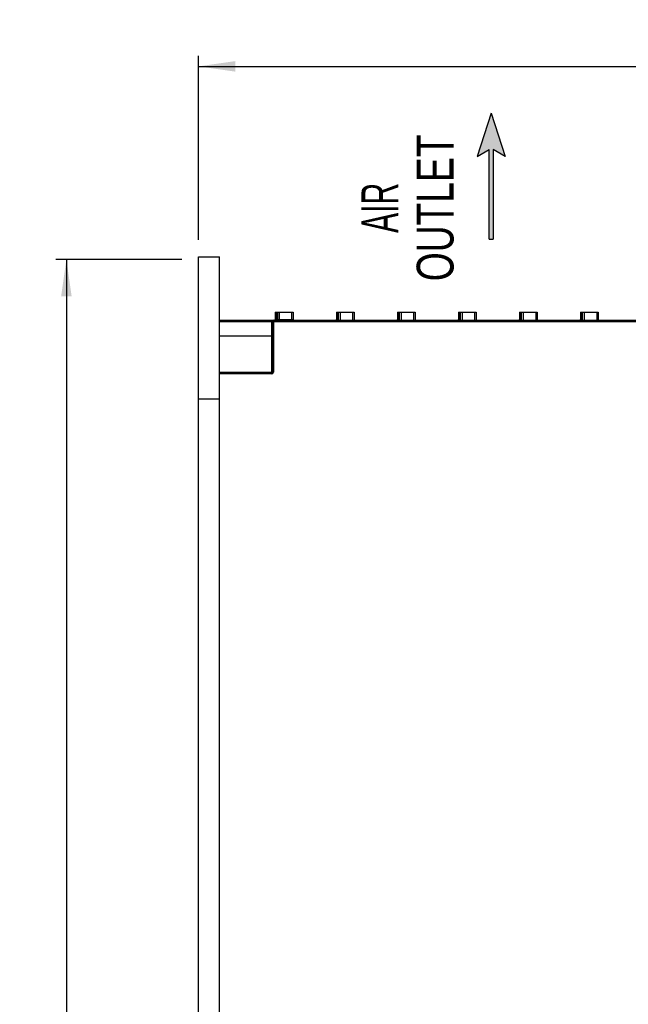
# Model space of a CAD drawing. Extents: x 0 to 594, y 0 to 420.
# Tile 13 of 41: x 200 to 258, y 218 to 312. Entities that reach past the tile are written whole.
import ezdxf
from ezdxf.enums import TextEntityAlignment as Align

# ---------------------------------------------------------------- set-up
doc = ezdxf.new("R2010")
doc.units = 0
doc.header["$LTSCALE"] = 32.67
doc.layers.get('0').update_dxf_attribs({"linetype": 'CONTINUOUS'})
doc.styles.get("Standard").update_dxf_attribs({"font": 'txt', "width": 0.8})
doc.styles.add('TEXTSTYLE_1', font='txt', dxfattribs={"width": 0.8})
doc.dimstyles.get("Standard").update_dxf_attribs({"dimtxt": 2.5, "dimasz": 2.5, "dimexe": 1.25, "dimexo": 0.625, "dimtad": 1, "dimcen": 2.5, "dimazin": 3, "dimtfac": 1, "dimtmove": 0, "dimatfit": 3})

# ---------------------------------------------------------------- blocks, each defined once
blk = doc.blocks.new('_FILLED')
at = {"color": 0, "linetype": 'BYBLOCK'}
blk.add_solid([(0, 0), (-1, 0.143), (-1, -0.143)], dxfattribs=at)
blk = doc.blocks.new('*D5')
at = {"color": 2, "linetype": 'CONTINUOUS'}
for p, q in [((216.973, 290.733), (216.973, 308.231)), ((319.473, 255.973), (319.473, 308.231)), ((216.973, 307.231), (268.223, 307.231)), ((319.473, 307.231), (268.223, 307.231))]:
    blk.add_line(p, q, dxfattribs=at)
at = {"color": 2, "linetype": 'CONTINUOUS', "xscale": 3.5, "yscale": 3.5, "zscale": 3.5, "rotation": 180}
blk.add_blockref('_FILLED', (216.973, 307.231), dxfattribs=at)
at = {"color": 2, "linetype": 'CONTINUOUS', "xscale": 3.5, "yscale": 3.5, "zscale": 3.5}
blk.add_blockref('_FILLED', (319.473, 307.231), dxfattribs=at)
at = {"color": 5, "linetype": 'CONTINUOUS', "width": 0.8}
blk.add_text('205', height=3.5, dxfattribs=at).set_placement((262.543, 308.106))
blk = doc.blocks.new('*D13')
at = {"color": 2, "linetype": 'CONTINUOUS'}
for p, q in [((215.37, 288.865), (203.409, 288.865)), ((204.409, 288.865), (204.409, 203.615)), ((204.409, 118.365), (204.409, 203.615)), ((251.603, 118.365), (203.409, 118.365))]:
    blk.add_line(p, q, dxfattribs=at)
at = {"color": 2, "linetype": 'CONTINUOUS', "xscale": 3.5, "yscale": 3.5, "zscale": 3.5}
for p, rotation in [((204.409, 288.865), 90), ((204.409, 118.365), 270)]:
    blk.add_blockref('_FILLED', p, dxfattribs=dict(at, rotation=rotation))
at = {"color": 5, "linetype": 'CONTINUOUS', "width": 0.8}
blk.add_text('341', height=3.5, rotation=90, dxfattribs=at).set_placement((203.534, 189.3))
blk = doc.blocks.new('ARROW_BL3', base_point=(244.79, 296.795))
at = {"color": 7, "linetype": 'CONTINUOUS'}
for p, q in [((244.79, 302.795), (243.474, 298.668)), ((244.79, 302.795), (246.107, 298.668)), ((243.474, 298.668), (244.591, 299.332)), ((244.591, 290.795), (244.591, 299.332)), ((244.99, 299.332), (244.99, 290.795)), ((246.107, 298.668), (244.99, 299.332)), ((244.591, 290.795), (244.99, 290.795))]:
    blk.add_line(p, q, dxfattribs=at)
for points in [[(243.474, 298.668), (244.79, 302.795), (244.591, 299.332)], [(244.591, 299.332), (244.79, 302.795), (244.99, 299.332)], [(244.79, 302.795), (246.107, 298.668), (244.99, 299.332)], [(244.591, 290.795), (244.591, 299.332), (244.99, 299.332)], [(244.99, 299.332), (244.99, 290.795), (244.591, 290.795)]]:
    blk.add_solid(points, dxfattribs=at)

msp = doc.modelspace()

# ---------------------------------------------------------------- linework, layer by layer
at = {"color": 7, "linetype": 'CONTINUOUS'}
for p, q in [((216.973, 155.115), (216.973, 289.115)), ((216.973, 289.115), (218.973, 289.115)), ((218.973, 155.115), (218.973, 289.115)), ((224.273, 283.865), (224.273, 283.165)), ((224.273, 283.865), (225.973, 283.865)), ((224.473, 283.865), (224.473, 283.165)), ((225.973, 283.865), (225.973, 283.115)), ((230.073, 283.865), (230.073, 283.165)), ((230.073, 283.865), (231.773, 283.865)), ((230.273, 283.115), (230.273, 283.865)), ((231.773, 283.865), (231.773, 283.115)), ((235.873, 283.865), (235.873, 283.165)), ((235.873, 283.865), (237.573, 283.865)), ((236.073, 283.115), (236.073, 283.865)), ((237.573, 283.865), (237.573, 283.115)), ((241.673, 283.865), (241.673, 283.165)), ((241.673, 283.865), (243.373, 283.865)), ((241.873, 283.115), (241.873, 283.865)), ((243.373, 283.865), (243.373, 283.115)), ((247.473, 283.865), (247.473, 283.165)), ((247.473, 283.865), (249.173, 283.865)), ((247.673, 283.115), (247.673, 283.865)), ((249.173, 283.865), (249.173, 283.115)), ((253.273, 283.865), (253.273, 283.165)), ((253.273, 283.865), (254.973, 283.865)), ((253.473, 283.115), (253.473, 283.865)), ((254.973, 283.865), (254.973, 283.115)), ((218.973, 283.115), (318.164, 283.115)), ((223.973, 282.99), (223.973, 278.165)), ((224.252, 283.124), (224.248, 283.121)), ((224.255, 283.126), (224.252, 283.124)), ((224.256, 283.127), (224.255, 283.126)), ((224.258, 283.128), (224.256, 283.127)), ((223.923, 278.115), (218.973, 278.115)), ((216.973, 275.615), (218.973, 275.615))]:
    msp.add_line(p, q, dxfattribs=at)
at = {"color": 9, "linetype": 'CONTINUOUS'}
for p, q in [((224.423, 283.115), (224.423, 283.865)), ((224.623, 283.865), (224.623, 283.115)), ((225.823, 283.865), (225.823, 283.115)), ((230.223, 283.115), (230.223, 283.865)), ((230.423, 283.865), (230.423, 283.115)), ((231.623, 283.865), (231.623, 283.115)), ((236.023, 283.115), (236.023, 283.865)), ((236.223, 283.865), (236.223, 283.115)), ((237.423, 283.865), (237.423, 283.115)), ((241.823, 283.115), (241.823, 283.865)), ((242.023, 283.865), (242.023, 283.115)), ((243.223, 283.865), (243.223, 283.115)), ((247.623, 283.115), (247.623, 283.865)), ((247.823, 283.865), (247.823, 283.115)), ((249.023, 283.865), (249.023, 283.115)), ((253.423, 283.115), (253.423, 283.865)), ((253.623, 283.865), (253.623, 283.115)), ((254.823, 283.865), (254.823, 283.115)), ((218.973, 282.99), (318.289, 282.99)), ((223.923, 283.115), (223.923, 278.119)), ((224.098, 283.115), (224.098, 278.165)), ((224.273, 283.165), (225.973, 283.165)), ((230.073, 283.165), (230.273, 283.165)), ((235.873, 283.165), (236.073, 283.165)), ((241.673, 283.165), (241.873, 283.165)), ((247.473, 283.165), (247.673, 283.165)), ((253.273, 283.165), (253.473, 283.165)), ((218.973, 281.615), (223.973, 281.615)), ((223.923, 277.99), (223.923, 278.115)), ((224.098, 278.165), (223.973, 278.165)), ((223.923, 277.99), (218.973, 277.99))]:
    msp.add_line(p, q, dxfattribs=at)
at = {"color": 7, "linetype": 'CONTINUOUS'}
msp.add_lwpolyline([(224.248, 283.121), (224.247, 283.12), (224.244, 283.119), (224.243, 283.118)], dxfattribs=at)
at = {"color": 9, "linetype": 'CONTINUOUS'}
for points in [[(225.892, 283.133), (225.882, 283.13), (225.875, 283.128), (225.87, 283.125), (225.867, 283.123), (225.865, 283.121), (225.865, 283.119), (225.866, 283.117), (225.87, 283.116), (225.876, 283.115)], [(225.92, 283.139), (225.905, 283.136), (225.892, 283.133)], [(225.973, 283.143), (225.967, 283.143), (225.959, 283.143), (225.947, 283.142), (225.934, 283.141), (225.92, 283.139)], [(225.976, 283.115), (225.975, 283.116), (225.974, 283.14)]]:
    msp.add_lwpolyline(points, dxfattribs=at)
at = {"color": 7, "linetype": 'CONTINUOUS'}
for centre, radius, start, end in [((224.098, 282.99), 0.125, 90, 180), ((224.223, 283.165), 0.05, 270, 360), ((224.423, 283.165), 0.05, 270, 360), ((226.023, 283.165), 0.05, 180, 270), ((230.023, 283.165), 0.05, 270, 360), ((230.223, 283.165), 0.05, 275.36112, 360), ((231.823, 283.165), 0.05, 204.95769, 239.97315), ((235.823, 283.165), 0.05, 270, 360), ((236.023, 283.165), 0.05, 275.36112, 360), ((237.623, 283.165), 0.05, 180, 239.96813), ((241.623, 283.165), 0.05, 270, 360), ((241.823, 283.165), 0.05, 275.36112, 360), ((243.423, 283.165), 0.05, 180, 239.96813), ((247.423, 283.165), 0.05, 270, 360), ((247.623, 283.165), 0.05, 275.36112, 360), ((249.223, 283.165), 0.05, 180, 239.96813), ((253.223, 283.165), 0.05, 270, 360), ((253.423, 283.165), 0.05, 275.36112, 360), ((255.023, 283.165), 0.05, 180, 239.96813), ((223.923, 278.165), 0.05, 270, 360)]:
    msp.add_arc(centre, radius, start, end, dxfattribs=at)
at = {"color": 9, "linetype": 'CONTINUOUS'}
msp.add_arc((223.923, 278.165), 0.175, 270, 360, dxfattribs=at)

# ---------------------------------------------------------------- block references
at = {"color": 2, "linetype": 'CONTINUOUS'}
msp.add_blockref('ARROW_BL3', (244.79, 296.795), dxfattribs=at)

# ---------------------------------------------------------------- texts
at = {"color": 5, "linetype": 'CONTINUOUS', "style": 'TEXTSTYLE_1'}
for s, width, p in [('OUTLET', 0.755556, (241.212, 293.783)), ('AIR', 0.611111, (235.962, 293.783))]:
    msp.add_text(s, height=3.5, rotation=90, dxfattribs=dict(at, width=width)).set_placement(p, align=Align.CENTER)

# ---------------------------------------------------------------- dimensions: what is measured, and where the dimension line sits
at = {"color": 2, "linetype": 'CONTINUOUS'}
for base, p1, p2, angle, picture, middle in [((216.973, 307.231), (319.473, 255.973), (216.973, 290.733), 180, '*D5', (266.743, 309.856)), ((204.409, 118.365), (215.37, 288.865), (251.603, 118.365), 270, '*D13', (201.784, 193.5))]:
    dim = msp.add_linear_dim(base=base, p1=p1, p2=p2, angle=angle, dimstyle='Standard', dxfattribs=at)
    dim.commit()
    dim.dimension.update_dxf_attribs({"geometry": picture, "text_midpoint": middle, "dimtype": 128})

doc.saveas('drawing.dxf')
